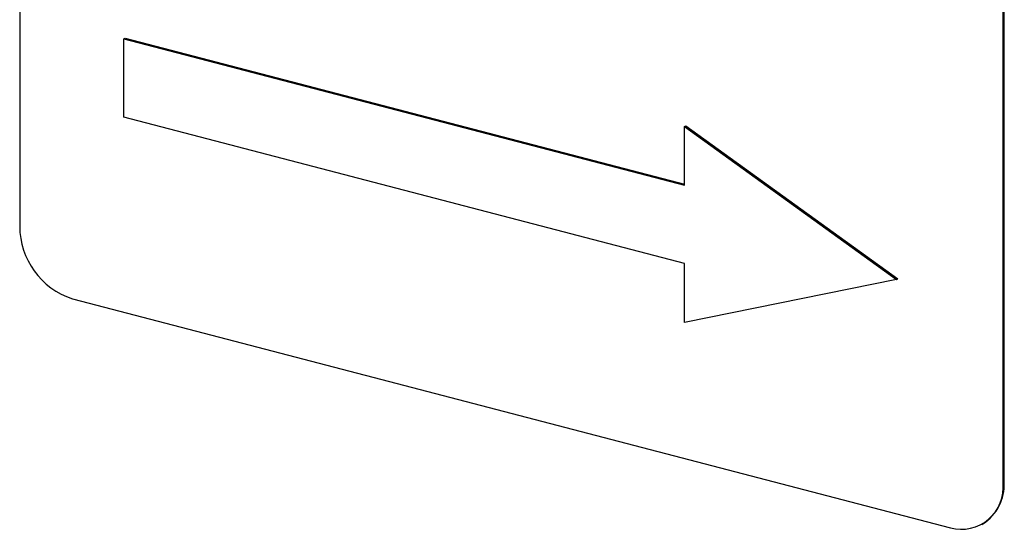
# Model space of a CAD drawing. Header units: millimetres. Extents: x 0 to 2100, y 0 to 1485.
# Tile 28 of 39: x 1691 to 1715, y 1144 to 1156. Entities that reach past the tile are written whole.
import ezdxf

# ---------------------------------------------------------------- set-up
doc = ezdxf.new("R2010")
doc.units = ezdxf.units.MM
doc.header["$LTSCALE"] = 5

msp = doc.modelspace()

# ---------------------------------------------------------------- linework, layer by layer
at = {"color": 7, "linetype": 'Continuous', "lineweight": 25}
for p, q in [((1691.475, 1196.667), (1691.474, 1151.426)), ((1714.634, 1145.381), (1714.635, 1190.622)), ((1714.662, 1145.397), (1714.663, 1190.638)), ((1693.927, 1155.84), (1693.955, 1155.856)), ((1693.927, 1153.994), (1693.927, 1155.84)), ((1693.927, 1155.84), (1707.132, 1152.394)), ((1693.955, 1155.856), (1707.132, 1152.417)), ((1707.132, 1150.547), (1693.927, 1153.994)), ((1707.132, 1153.779), (1707.16, 1153.795)), ((1707.132, 1153.779), (1712.125, 1150.168)), ((1707.132, 1152.394), (1707.132, 1153.779)), ((1707.16, 1153.795), (1712.153, 1150.184)), ((1707.132, 1149.162), (1707.132, 1150.547)), ((1712.125, 1150.168), (1707.132, 1149.162)), ((1712.125, 1150.168), (1712.153, 1150.184)), ((1692.715, 1149.717), (1713.393, 1144.32)), ((1714.131, 1144.399), (1714.16, 1144.415))]:
    msp.add_line(p, q, dxfattribs=at)
at = {"color": 8, "linetype": 'Continuous', "lineweight": 18}
msp.add_line((1714.634, 1145.381), (1714.662, 1145.397), dxfattribs=at)
at = {"color": 7, "linetype": 'Continuous', "lineweight": 25}
for centre, radius, start, end in [((1693.279, 1151.432), 1.805, 180.1901, 251.7755), ((1713.65, 1145.276), 0.99, 254.9958, 6.079), ((1713.571, 1145.336), 1.093, 302.6028, 3.1952)]:
    msp.add_arc(centre, radius, start, end, dxfattribs=at)

doc.saveas('drawing.dxf')
